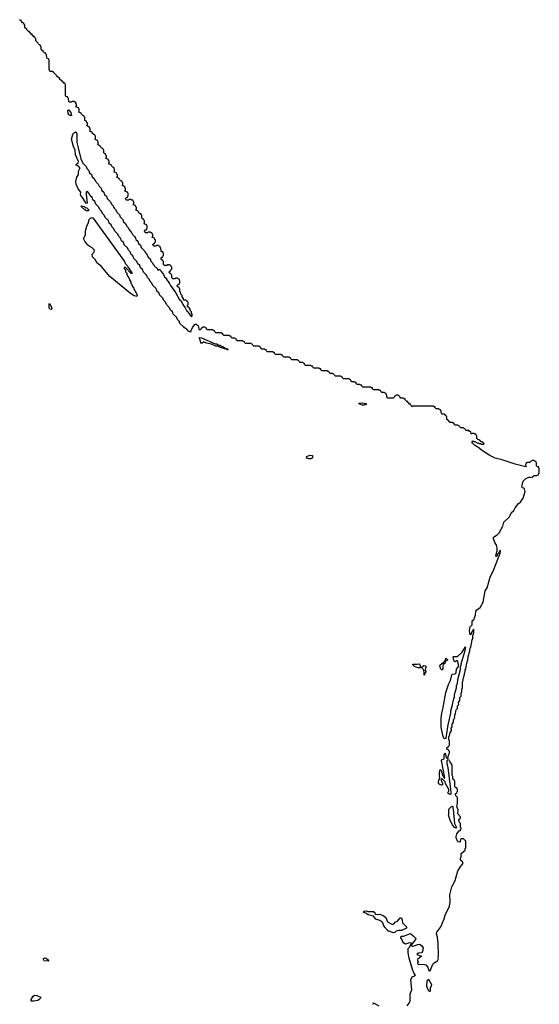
# Model space of a CAD drawing. Extents: x 2535812 to 2752880, y 540738 to 728399.
# Tile 194 of 213: x 2707475 to 2715110, y 631137 to 645612. Entities that reach past the tile are written whole.
import ezdxf

# ---------------------------------------------------------------- set-up
doc = ezdxf.new("R2010")
doc.units = 0

msp = doc.modelspace()

# ---------------------------------------------------------------- linework, layer by layer
at = {"layer": '0CON20XD'}
for points in [[(2709540, 642265), (2709538, 642278), (2709525, 642280), (2709515, 642290), (2709485, 642290), (2709475, 642280), (2709445, 642280), (2709435, 642290), (2709430, 642305), (2709445, 642320), (2709458, 642322), (2709462, 642338), (2709470, 642345), (2709470, 642375), (2709462, 642382), (2709458, 642398), (2709422, 642412), (2709430, 642425), (2709430, 642455), (2709422, 642462), (2709418, 642478), (2709405, 642480), (2709395, 642490), (2709365, 642490), (2709355, 642480), (2709325, 642480), (2709315, 642490), (2709310, 642505), (2709325, 642520), (2709338, 642522), (2709342, 642538), (2709350, 642545), (2709350, 642575), (2709342, 642582), (2709338, 642598), (2709302, 642612), (2709310, 642625), (2709310, 642655), (2709302, 642662), (2709298, 642678), (2709285, 642680), (2709272, 642692), (2709270, 642735), (2709262, 642742), (2709258, 642758), (2709245, 642760), (2709232, 642772), (2709220, 642785), (2709218, 642798), (2709182, 642812), (2709190, 642825), (2709190, 642855), (2709182, 642862), (2709178, 642878), (2709142, 642892), (2709150, 642905), (2709150, 642935), (2709142, 642942), (2709138, 642958), (2709125, 642960), (2709115, 642970), (2709085, 642970), (2709075, 642960), (2709045, 642960), (2709035, 642970), (2709030, 642985), (2709045, 643000), (2709058, 643002), (2709062, 643018), (2709070, 643025), (2709070, 643055), (2709062, 643062), (2709058, 643078), (2709022, 643092), (2709030, 643105), (2709030, 643135), (2709022, 643142), (2709018, 643158), (2708982, 643172), (2708990, 643185), (2708990, 643215), (2708982, 643222), (2708978, 643238), (2708962, 643242), (2708942, 643262), (2708938, 643278), (2708902, 643292), (2708910, 643305), (2708910, 643335), (2708902, 643342), (2708898, 643358), (2708862, 643372), (2708870, 643385), (2708870, 643415), (2708862, 643422), (2708858, 643438), (2708842, 643442), (2708822, 643462), (2708818, 643478), (2708782, 643492), (2708790, 643505), (2708790, 643535), (2708782, 643542), (2708778, 643558), (2708742, 643572), (2708750, 643585), (2708750, 643615), (2708742, 643622), (2708738, 643638), (2708725, 643640), (2708712, 643652), (2708710, 643695), (2708702, 643702), (2708698, 643718), (2708682, 643722), (2708662, 643742), (2708658, 643758), (2708622, 643772), (2708630, 643785), (2708630, 643815), (2708622, 643822), (2708618, 643838), (2708582, 643852), (2708590, 643865), (2708590, 643895), (2708582, 643902), (2708578, 643918), (2708562, 643922), (2708542, 643942), (2708538, 643958), (2708502, 643972), (2708510, 643985), (2708510, 644015), (2708502, 644022), (2708498, 644038), (2708462, 644052), (2708470, 644065), (2708470, 644095), (2708462, 644102), (2708458, 644118), (2708445, 644120), (2708432, 644132), (2708430, 644175), (2708422, 644182), (2708418, 644198), (2708402, 644202), (2708382, 644222), (2708378, 644238), (2708342, 644252), (2708350, 644265), (2708350, 644295), (2708342, 644302), (2708338, 644318), (2708302, 644332), (2708310, 644345), (2708310, 644375), (2708302, 644382), (2708298, 644398), (2708285, 644400), (2708275, 644410), (2708245, 644410), (2708235, 644400), (2708205, 644400), (2708195, 644410), (2708190, 644455), (2708180, 644465), (2708178, 644478), (2708165, 644480), (2708150, 644495), (2708150, 644655), (2708142, 644662), (2708138, 644678), (2708125, 644680), (2708112, 644692), (2708100, 644705), (2708098, 644718), (2708085, 644720), (2708072, 644732), (2708060, 644745), (2708058, 644758), (2708045, 644760), (2708032, 644772), (2708020, 644785), (2708018, 644798), (2708005, 644800), (2707980, 644825), (2707978, 644838), (2707965, 644840), (2707955, 644850), (2707925, 644850), (2707920, 644855), (2707910, 644885), (2707910, 645015), (2707902, 645022), (2707898, 645038), (2707885, 645040), (2707872, 645052), (2707870, 645095), (2707862, 645102), (2707858, 645118), (2707845, 645120), (2707820, 645145), (2707818, 645158), (2707805, 645160), (2707792, 645172), (2707788, 645218), (2707782, 645222), (2707778, 645238), (2707765, 645240), (2707750, 645255), (2707748, 645268), (2707712, 645302), (2707710, 645335), (2707702, 645342), (2707698, 645358), (2707685, 645360), (2707672, 645372), (2707660, 645385), (2707658, 645398), (2707645, 645400), (2707632, 645412), (2707620, 645425), (2707618, 645438), (2707605, 645440), (2707580, 645465), (2707578, 645478), (2707565, 645480), (2707552, 645492), (2707550, 645535), (2707542, 645542), (2707538, 645558), (2707525, 645560), (2707512, 645572), (2707500, 645585), (2707498, 645598), (2707485, 645600), (2707472, 645612)], [(2708235, 644203), (2708213, 644205), (2708197, 644217), (2708188, 644235), (2708184, 644275), (2708194, 644286), (2708224, 644245), (2708235, 644203)], [(2714913, 639037), (2714755, 639076), (2714563, 639143), (2714463, 639165), (2714384, 639205), (2714275, 639274), (2714208, 639328), (2714160, 639355), (2714120, 639395), (2714122, 639408), (2714135, 639420), (2714145, 639410), (2714165, 639410), (2714195, 639390), (2714215, 639390), (2714222, 639382), (2714245, 639380), (2714255, 639370), (2714295, 639370), (2714300, 639375), (2714268, 639408), (2714252, 639412), (2714238, 639428), (2714205, 639440), (2714190, 639455), (2714190, 639495), (2714182, 639502), (2714178, 639518), (2714165, 639520), (2714155, 639530), (2714125, 639530), (2714115, 639520), (2714098, 639558), (2714085, 639560), (2714075, 639570), (2714035, 639570), (2714020, 639585), (2714018, 639598), (2714005, 639600), (2713995, 639610), (2713955, 639610), (2713940, 639625), (2713938, 639638), (2713925, 639640), (2713915, 639650), (2713875, 639650), (2713860, 639665), (2713858, 639678), (2713845, 639680), (2713835, 639690), (2713802, 639692), (2713768, 639728), (2713752, 639732), (2713750, 639775), (2713742, 639782), (2713738, 639798), (2713725, 639800), (2713715, 639810), (2713685, 639810), (2713672, 639822), (2713670, 639855), (2713662, 639862), (2713658, 639878), (2713645, 639880), (2713635, 639890), (2713595, 639890), (2713580, 639905), (2713578, 639918), (2713565, 639920), (2713555, 639930), (2713245, 639930), (2713235, 639920), (2713218, 639958), (2713205, 639960), (2713192, 639972), (2713180, 639985), (2713178, 639998), (2713165, 640000), (2713140, 640025), (2713138, 640038), (2713125, 640040), (2713115, 640050), (2713075, 640050), (2713060, 640065), (2713058, 640078), (2713045, 640080), (2713035, 640090), (2713005, 640090), (2712998, 640082), (2712982, 640078), (2712980, 640065), (2712965, 640050), (2712885, 640050), (2712870, 640065), (2712870, 640095), (2712862, 640102), (2712858, 640118), (2712845, 640120), (2712835, 640130), (2712795, 640130), (2712780, 640145), (2712778, 640158), (2712765, 640160), (2712755, 640170), (2712675, 640170), (2712660, 640185), (2712658, 640198), (2712645, 640200), (2712635, 640210), (2712515, 640210), (2712500, 640225), (2712498, 640238), (2712485, 640240), (2712475, 640250), (2712435, 640250), (2712420, 640265), (2712418, 640278), (2712405, 640280), (2712395, 640290), (2712355, 640290), (2712340, 640305), (2712338, 640318), (2712325, 640320), (2712315, 640330), (2712235, 640330), (2712220, 640345), (2712218, 640358), (2712205, 640360), (2712195, 640370), (2712115, 640370), (2712100, 640385), (2712098, 640398), (2712085, 640400), (2712075, 640410), (2712035, 640410), (2712020, 640425), (2712018, 640438), (2712005, 640440), (2711995, 640450), (2711915, 640450), (2711900, 640465), (2711898, 640478), (2711885, 640480), (2711875, 640490), (2711795, 640490), (2711780, 640505), (2711778, 640518), (2711765, 640520), (2711755, 640530), (2711675, 640530), (2711660, 640545), (2711658, 640558), (2711645, 640560), (2711635, 640570), (2711595, 640570), (2711580, 640585), (2711578, 640598), (2711565, 640600), (2711555, 640610), (2711475, 640610), (2711460, 640625), (2711458, 640638), (2711445, 640640), (2711435, 640650), (2711355, 640650), (2711340, 640665), (2711338, 640678), (2711325, 640680), (2711315, 640690), (2711235, 640690), (2711220, 640705), (2711218, 640718), (2711205, 640720), (2711195, 640730), (2711115, 640730), (2711100, 640745), (2711098, 640758), (2711085, 640760), (2711075, 640770), (2711035, 640770), (2711020, 640785), (2711018, 640798), (2711005, 640800), (2710995, 640810), (2710915, 640810), (2710900, 640825), (2710898, 640838), (2710885, 640840), (2710875, 640850), (2710795, 640850), (2710780, 640865), (2710778, 640878), (2710765, 640880), (2710755, 640890), (2710675, 640890), (2710662, 640902), (2710658, 640918), (2710645, 640920), (2710635, 640930), (2710595, 640930), (2710580, 640945), (2710578, 640958), (2710565, 640960), (2710555, 640970), (2710475, 640970), (2710462, 640982), (2710458, 640998), (2710445, 641000), (2710435, 641010), (2710355, 641010), (2710342, 641022), (2710338, 641038), (2710325, 641040), (2710315, 641050), (2710235, 641050), (2710222, 641062), (2710218, 641078), (2710205, 641080), (2710195, 641090), (2710165, 641090), (2710158, 641082), (2710142, 641078), (2710140, 641065), (2710125, 641050), (2710115, 641050), (2710110, 641055), (2710108, 641098), (2710102, 641102), (2710098, 641118), (2710085, 641120), (2710075, 641130), (2710045, 641130), (2710022, 641108), (2709988, 641042), (2709985, 641020), (2709975, 641022), (2709954, 641034), (2709942, 641052), (2709932, 641055), (2709908, 641078), (2709895, 641082), (2709888, 641098), (2709875, 641100), (2709830, 641145), (2709818, 641178), (2709792, 641202), (2709778, 641238), (2709730, 641285), (2709718, 641318), (2709692, 641342), (2709678, 641378), (2709630, 641425), (2709618, 641458), (2709592, 641482), (2709578, 641518), (2709530, 641565), (2709530, 641575), (2709522, 641582), (2709518, 641598), (2709492, 641622), (2709478, 641658), (2709430, 641705), (2709418, 641738), (2709392, 641762), (2709378, 641798), (2709352, 641822), (2709338, 641858), (2709292, 641902), (2709278, 641938), (2709252, 641962), (2709238, 641998), (2709212, 642022), (2709198, 642058), (2709152, 642102), (2709138, 642138), (2709112, 642162), (2709098, 642198), (2709072, 642222), (2709058, 642258), (2709012, 642302), (2708998, 642338), (2708972, 642362), (2708958, 642398), (2708932, 642422), (2708918, 642458), (2708872, 642502), (2708858, 642538), (2708832, 642562), (2708818, 642598), (2708792, 642622), (2708778, 642658), (2708732, 642702), (2708718, 642738), (2708692, 642762), (2708678, 642798), (2708652, 642822), (2708638, 642858), (2708592, 642902), (2708578, 642938), (2708552, 642962), (2708538, 642998), (2708512, 643022), (2708498, 643058), (2708465, 643090), (2708452, 643078), (2708450, 643045), (2708468, 642915), (2708455, 642910), (2708435, 642932), (2708410, 642985), (2708375, 643028), (2708369, 643045), (2708372, 643075), (2708335, 643123), (2708306, 643195), (2708298, 643235), (2708315, 643298), (2708340, 643335), (2708338, 643385), (2708358, 643422), (2708357, 643435), (2708342, 643452), (2708304, 643475), (2708303, 643485), (2708334, 643506), (2708341, 643525), (2708296, 643625), (2708292, 643695), (2708266, 643745), (2708236, 643855), (2708254, 643925), (2708265, 643944), (2708295, 643961), (2708306, 643956), (2708313, 643933), (2708316, 643806), (2708327, 643745), (2708372, 643565), (2708392, 643522), (2708400, 643515), (2708402, 643502), (2708450, 643455), (2708462, 643422), (2708490, 643395), (2708502, 643362), (2708530, 643335), (2708542, 643302), (2708568, 643278), (2708582, 643242), (2708630, 643195), (2708642, 643162), (2708670, 643135), (2708682, 643102), (2708710, 643075), (2708722, 643042), (2708748, 643018), (2708762, 642982), (2708810, 642935), (2708822, 642902), (2708850, 642875), (2708862, 642842), (2708890, 642815), (2708902, 642782), (2708940, 642745), (2708952, 642712), (2708990, 642675), (2709002, 642642), (2709030, 642615), (2709042, 642582), (2709070, 642555), (2709082, 642522), (2709120, 642485), (2709132, 642452), (2709160, 642425), (2709178, 642398), (2709182, 642382), (2709210, 642355), (2709222, 642322), (2709248, 642298), (2709262, 642262), (2709300, 642225), (2709302, 642212), (2709320, 642195), (2709322, 642182), (2709350, 642155), (2709362, 642122), (2709390, 642095), (2709402, 642062), (2709428, 642038), (2709432, 642022), (2709448, 642008), (2709452, 641992), (2709498, 641948), (2709502, 641932), (2709515, 641930), (2709522, 641938), (2709535, 641940), (2709550, 641925), (2709552, 641912), (2709590, 641865), (2709602, 641832), (2709630, 641805), (2709632, 641792), (2709670, 641745), (2709672, 641732), (2709685, 641720), (2709692, 641702), (2709765, 641600), (2709820, 641505), (2709847, 641477), (2709870, 641425), (2709908, 641378), (2709928, 641335), (2709945, 641320), (2709948, 641305), (2709995, 641250), (2710010, 641255), (2710010, 641285), (2710000, 641295), (2710000, 641315), (2709980, 641335), (2709980, 641355), (2709970, 641370), (2709940, 641395), (2709940, 641415), (2709950, 641425), (2709950, 641455), (2709942, 641462), (2709938, 641478), (2709925, 641480), (2709915, 641490), (2709885, 641490), (2709880, 641495), (2709880, 641515), (2709860, 641535), (2709860, 641555), (2709842, 641575), (2709840, 641605), (2709830, 641615), (2709830, 641655), (2709822, 641662), (2709818, 641678), (2709805, 641680), (2709790, 641695), (2709790, 641705), (2709805, 641720), (2709818, 641722), (2709822, 641738), (2709830, 641745), (2709830, 641775), (2709822, 641782), (2709818, 641798), (2709805, 641800), (2709795, 641810), (2709765, 641810), (2709755, 641800), (2709725, 641800), (2709710, 641815), (2709708, 641858), (2709700, 641865), (2709698, 641878), (2709685, 641880), (2709670, 641895), (2709670, 641905), (2709685, 641920), (2709698, 641922), (2709702, 641938), (2709710, 641945), (2709710, 641975), (2709702, 641982), (2709698, 641998), (2709685, 642000), (2709675, 642010), (2709645, 642010), (2709635, 642000), (2709605, 642000), (2709590, 642015), (2709590, 642055), (2709580, 642065), (2709578, 642078), (2709565, 642080), (2709550, 642105), (2709565, 642120), (2709578, 642122), (2709582, 642138), (2709590, 642145), (2709590, 642175), (2709582, 642182), (2709578, 642198), (2709565, 642200), (2709552, 642212), (2709550, 642255), (2709540, 642265)], [(2708485, 642802), (2708455, 642803), (2708432, 642815), (2708385, 642860), (2708380, 642875), (2708420, 642865), (2708435, 642850), (2708460, 642845), (2708485, 642820), (2708485, 642802)], [(2709195, 641540), (2709155, 641554), (2709104, 641585), (2708801, 641835), (2708670, 641990), (2708615, 642034), (2708585, 642085), (2708547, 642127), (2708541, 642165), (2708568, 642192), (2708572, 642222), (2708540, 642260), (2708505, 642276), (2708475, 642299), (2708432, 642355), (2708414, 642396), (2708442, 642448), (2708444, 642506), (2708460, 642575), (2708488, 642632), (2708496, 642674), (2708515, 642695), (2708535, 642703), (2708553, 642693), (2708645, 642570), (2709016, 642056), (2709032, 642022), (2709055, 641998), (2709072, 641962), (2709125, 641890), (2709128, 641882), (2709115, 641880), (2709028, 641968), (2709012, 641968), (2709010, 641955), (2709030, 641935), (2709030, 641905), (2709050, 641885), (2709050, 641865), (2709090, 641795), (2709090, 641785), (2709107, 641757), (2709110, 641735), (2709125, 641720), (2709130, 641695), (2709145, 641680), (2709150, 641655), (2709190, 641585), (2709200, 641555), (2709195, 641540)], [(2707935, 641352), (2707920, 641355), (2707908, 641375), (2707910, 641435), (2707915, 641440), (2707947, 641375), (2707945, 641360), (2707935, 641352)], [(2710535, 640760), (2710525, 640760), (2710515, 640770), (2710483, 640773), (2710455, 640790), (2710435, 640790), (2710385, 640810), (2710355, 640813), (2710295, 640840), (2710220, 640855), (2710185, 640873), (2710175, 640872), (2710155, 640854), (2710145, 640853), (2710137, 640865), (2710124, 640914), (2710110, 640935), (2710115, 640940), (2710145, 640933), (2710348, 640848), (2710370, 640845), (2710398, 640828), (2710420, 640825), (2710435, 640810), (2710455, 640808), (2710505, 640780), (2710530, 640775), (2710540, 640765), (2710535, 640760)], [(2712535, 639944), (2712510, 639945), (2712480, 639955), (2712462, 639965), (2712460, 639975), (2712505, 639977), (2712567, 639967), (2712568, 639955), (2712535, 639944)], [(2711755, 639154), (2711725, 639154), (2711690, 639165), (2711695, 639190), (2711738, 639212), (2711775, 639206), (2711775, 639182), (2711765, 639160), (2711755, 639154)], [(2713166, 631114), (2713199, 631151), (2713212, 631185), (2713213, 631285), (2713236, 631355), (2713224, 631495), (2713241, 631539), (2713277, 631553), (2713290, 631565), (2713269, 631589), (2713246, 631646), (2713199, 631815), (2713183, 631895), (2713184, 631955), (2713208, 631982), (2713220, 632015), (2713230, 632020), (2713230, 632035), (2713205, 632040), (2713145, 632020), (2713118, 632035), (2713104, 632055), (2713097, 632085), (2713074, 632115), (2713075, 632128), (2713085, 632136), (2713115, 632138), (2713215, 632176), (2713258, 632145), (2713296, 632106), (2713293, 632087), (2713238, 632022), (2713230, 632020), (2713232, 632002), (2713242, 631992), (2713255, 631990), (2713325, 632018), (2713355, 632022), (2713385, 631998), (2713406, 631965), (2713396, 631914), (2713378, 631895), (2713335, 631888), (2713310, 631875), (2713325, 631862), (2713378, 631845), (2713320, 631795), (2713320, 631775), (2713330, 631765), (2713320, 631735), (2713337, 631727), (2713425, 631724), (2713445, 631718), (2713472, 631685), (2713486, 631636), (2713495, 631627), (2713505, 631630), (2713546, 631725), (2713564, 631746), (2713613, 631777), (2713630, 631805), (2713624, 631814), (2713629, 631865), (2713624, 632035), (2713613, 632123), (2713598, 632175), (2713605, 632197), (2713662, 632278), (2713713, 632395), (2713726, 632445), (2713791, 632579), (2713799, 632645), (2713794, 632745), (2713826, 632865), (2713874, 632955), (2713915, 633097), (2713955, 633168), (2713990, 633205), (2713980, 633230), (2713954, 633255), (2713954, 633285), (2713964, 633305), (2713961, 633331), (2713964, 633355), (2714020, 633405), (2714023, 633427), (2714030, 633435), (2714030, 633535), (2713998, 633568), (2713965, 633570), (2713952, 633558), (2713948, 633535), (2713935, 633520), (2713915, 633523), (2713889, 633585), (2713888, 633605), (2713898, 633645), (2713934, 633685), (2713958, 633702), (2713960, 633725), (2713954, 633736), (2713950, 633795), (2713935, 633810), (2713930, 633845), (2713930, 633855), (2713950, 633875), (2713950, 633895), (2713912, 633935), (2713920, 633995), (2713900, 634045), (2713902, 634072), (2713910, 634085), (2713910, 634175), (2713885, 634200), (2713880, 634215), (2713880, 634235), (2713898, 634242), (2713902, 634258), (2713910, 634265), (2713910, 634295), (2713902, 634302), (2713898, 634318), (2713885, 634320), (2713870, 634335), (2713870, 634415), (2713862, 634422), (2713858, 634438), (2713845, 634440), (2713840, 634455), (2713840, 634485), (2713830, 634505), (2713830, 634655), (2713822, 634662), (2713818, 634678), (2713800, 634685), (2713800, 634705), (2713790, 634715), (2713788, 634728), (2713765, 634730), (2713750, 634715), (2713750, 634675), (2713767, 634615), (2713806, 634305), (2713812, 634245), (2713808, 634225), (2713795, 634220), (2713772, 634235), (2713768, 634245), (2713782, 634275), (2713780, 634295), (2713732, 634385), (2713728, 634408), (2713688, 634448), (2713675, 634450), (2713670, 634445), (2713670, 634425), (2713686, 634386), (2713688, 634365), (2713675, 634360), (2713655, 634363), (2713635, 634377), (2713630, 634395), (2713634, 634436), (2713650, 634455), (2713650, 634475), (2713643, 634487), (2713644, 634544), (2713655, 634590), (2713668, 634575), (2713690, 634505), (2713708, 634478), (2713712, 634462), (2713720, 634465), (2713675, 634720), (2713685, 634738), (2713710, 634745), (2713713, 634805), (2713722, 634828), (2713727, 634827), (2713740, 634765), (2713755, 634750), (2713770, 634755), (2713770, 634785), (2713778, 634792), (2713780, 634815), (2713790, 634825), (2713790, 634855), (2713782, 634862), (2713778, 634878), (2713762, 634882), (2713750, 634895), (2713750, 634905), (2713765, 634920), (2713778, 634922), (2713782, 634938), (2713790, 634945), (2713790, 635015), (2713780, 635025), (2713780, 635075), (2713790, 635085), (2713800, 635135), (2713820, 635155), (2713820, 635175), (2713812, 635185), (2713830, 635215), (2713830, 635255), (2713850, 635285), (2713850, 635325), (2713870, 635345), (2713862, 635365), (2713870, 635375), (2713870, 635395), (2713880, 635405), (2713883, 635447), (2713890, 635465), (2713910, 635485), (2713910, 635525), (2713930, 635545), (2713922, 635575), (2713940, 635605), (2713940, 635645), (2713960, 635665), (2713960, 635715), (2713970, 635725), (2713970, 635775), (2713980, 635785), (2713980, 635875), (2713990, 635895), (2713990, 635925), (2714000, 635945), (2714000, 635965), (2714010, 635975), (2714010, 636005), (2714020, 636025), (2714023, 636057), (2714030, 636065), (2714044, 636156), (2714060, 636195), (2714064, 636246), (2714090, 636335), (2714093, 636375), (2714102, 636388), (2714123, 636495), (2714132, 636508), (2714134, 636556), (2714150, 636605), (2714150, 636645), (2714145, 636650), (2714140, 636645), (2714140, 636635), (2714125, 636620), (2714106, 636574), (2714095, 636570), (2714085, 636625), (2714087, 636665), (2714095, 636685), (2714124, 636715), (2714126, 636774), (2714151, 636799), (2714160, 636820), (2714173, 636857), (2714178, 636915), (2714194, 636935), (2714241, 636969), (2714283, 637047), (2714316, 637215), (2714342, 637258), (2714387, 637415), (2714441, 637529), (2714535, 637770), (2714540, 637795), (2714540, 637810), (2714535, 637810), (2714523, 637797), (2714516, 637774), (2714498, 637752), (2714485, 637722), (2714475, 637720), (2714472, 637725), (2714474, 637756), (2714490, 637805), (2714490, 637845), (2714480, 637885), (2714456, 637925), (2714435, 637980), (2714436, 638004), (2714492, 638038), (2714520, 638070), (2714572, 638168), (2714590, 638225), (2714674, 638305), (2714702, 638365), (2714734, 638396), (2714754, 638435), (2714805, 638499), (2714835, 638517), (2714848, 638545), (2714872, 638578), (2714901, 638675), (2714894, 638714), (2714883, 638723), (2714857, 638727), (2714851, 638745), (2714875, 638828), (2714914, 638865), (2714954, 638885), (2714978, 638888), (2715005, 638880), (2715010, 638895), (2715035, 638910), (2715075, 638910), (2715082, 638918), (2715098, 638922), (2715102, 638938), (2715110, 638945), (2715110, 639015), (2715102, 639022), (2715098, 639038), (2715085, 639040), (2715070, 639055), (2715070, 639095), (2715062, 639102), (2715058, 639118), (2715045, 639120), (2715035, 639130), (2715005, 639130), (2714998, 639122), (2714982, 639118), (2714967, 639103), (2714938, 639102), (2714912, 639088), (2714908, 639065), (2714916, 639045), (2714913, 639037)], [(2713725, 635038), (2713705, 635050), (2713695, 635072), (2713666, 635205), (2713670, 635255), (2713666, 635345), (2713676, 635415), (2713693, 635477), (2713735, 635720), (2713775, 635838), (2713803, 635895), (2713825, 635978), (2713835, 635989), (2713875, 635996), (2713890, 636010), (2713893, 636065), (2713913, 636087), (2713922, 636115), (2713920, 636165), (2713910, 636175), (2713908, 636188), (2713895, 636190), (2713875, 636170), (2713865, 636170), (2713854, 636194), (2713843, 636245), (2713855, 636250), (2713910, 636250), (2713978, 636312), (2714025, 636390), (2714016, 636335), (2713958, 636135), (2713957, 636115), (2713948, 636102), (2713946, 636055), (2713908, 635905), (2713902, 635855), (2713888, 635815), (2713887, 635785), (2713860, 635685), (2713857, 635645), (2713848, 635632), (2713846, 635604), (2713840, 635595), (2713826, 635514), (2713807, 635443), (2713807, 635415), (2713767, 635243), (2713736, 635054), (2713725, 635038)], [(2713685, 636053), (2713675, 636053), (2713665, 636062), (2713648, 636115), (2713652, 636125), (2713720, 636180), (2713730, 636195), (2713735, 636227), (2713760, 636205), (2713760, 636195), (2713742, 636188), (2713728, 636172), (2713722, 636148), (2713696, 636134), (2713691, 636115), (2713693, 636067), (2713685, 636053)], [(2713355, 636081), (2713325, 636084), (2713274, 636104), (2713250, 636125), (2713250, 636135), (2713314, 636136), (2713345, 636144), (2713354, 636134), (2713364, 636096), (2713362, 636085), (2713355, 636081)], [(2713425, 635973), (2713412, 635985), (2713420, 635995), (2713420, 636015), (2713412, 636042), (2713402, 636062), (2713382, 636085), (2713394, 636105), (2713415, 636116), (2713434, 636114), (2713446, 636095), (2713428, 636055), (2713446, 636025), (2713430, 636005), (2713425, 635973)], [(2713885, 633727), (2713864, 633735), (2713834, 633775), (2713805, 633830), (2713778, 633915), (2713782, 633925), (2713782, 634005), (2713825, 634050), (2713838, 634045), (2713840, 634015), (2713846, 634006), (2713866, 633795), (2713893, 633735), (2713885, 633727)], [(2712965, 632186), (2712905, 632212), (2712885, 632210), (2712880, 632225), (2712855, 632250), (2712852, 632262), (2712828, 632288), (2712812, 632332), (2712795, 632350), (2712765, 632371), (2712709, 632389), (2712674, 632434), (2712595, 632453), (2712571, 632471), (2712530, 632485), (2712522, 632495), (2712535, 632506), (2712565, 632513), (2712595, 632503), (2712675, 632501), (2712694, 632485), (2712698, 632458), (2712765, 632460), (2712814, 632444), (2712855, 632414), (2712878, 632348), (2712955, 632309), (2712972, 632318), (2712992, 632345), (2713025, 632358), (2713065, 632408), (2713085, 632410), (2713096, 632375), (2713099, 632335), (2713157, 632275), (2713158, 632255), (2713086, 632224), (2713045, 632222), (2713005, 632210), (2712985, 632193), (2712965, 632186)], [(2707895, 631770), (2707835, 631777), (2707824, 631795), (2707825, 631808), (2707845, 631821), (2707865, 631816), (2707898, 631785), (2707900, 631775), (2707895, 631770)], [(2713505, 631330), (2713510, 631335), (2713510, 631385), (2713528, 631402), (2713530, 631425), (2713485, 631500), (2713468, 631492), (2713458, 631475), (2713454, 631404), (2713478, 631345), (2713492, 631332), (2713505, 631330)], [(2707645, 631183), (2707644, 631205), (2707675, 631257), (2707695, 631270), (2707727, 631267), (2707755, 631250), (2707780, 631245), (2707780, 631225), (2707760, 631205), (2707740, 631195), (2707685, 631184), (2707645, 631183)], [(2712670, 631135), (2712675, 631160), (2712753, 631113)]]:
    msp.add_lwpolyline(points, dxfattribs=at)

doc.saveas('drawing.dxf')
